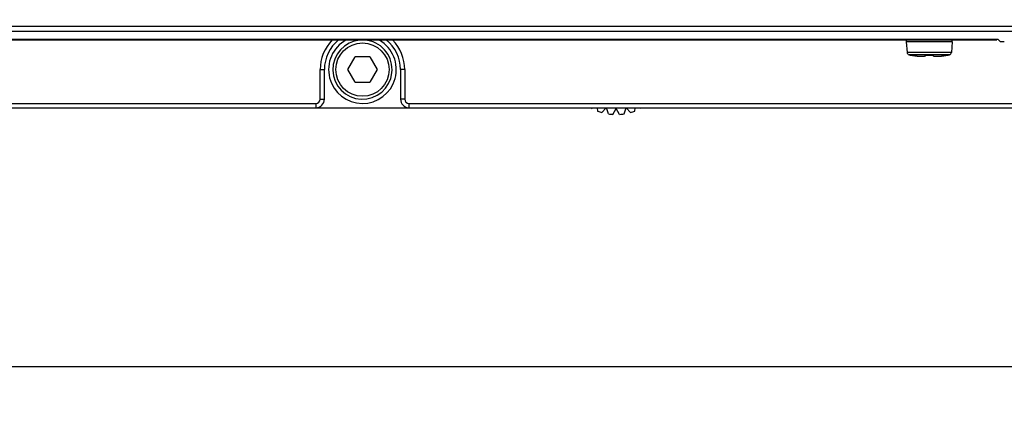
# Model space of a CAD drawing. Header units: millimetres. Extents: x 0 to 420, y 0 to 297.
# Tile 19 of 49: x 122 to 157, y 150 to 164. Entities that reach past the tile are written whole.
import ezdxf

# ---------------------------------------------------------------- set-up
doc = ezdxf.new("R2010")
doc.units = ezdxf.units.MM
doc.header["$LTSCALE"] = 23.1
doc.layers.get('0').update_dxf_attribs({"linetype": 'CONTINUOUS'})
doc.layers.add('DIM_PILOTEES', color=7, linetype='CONTINUOUS')
doc.styles.get("Standard").update_dxf_attribs({"font": 'txt', "width": 0.7})
doc.dimstyles.new('DIMSTYLE_1', dxfattribs={"dimtxt": 2.5, "dimasz": 3.5, "dimexe": 2, "dimexo": 0, "dimtad": 1, "dimlfac": 3.333333, "dimdsep": 46, "dimtxsty": 'STANDARD', "dimblk": '_FILLED', "dimblk1": '_FILLED', "dimblk2": '_FILLED', "dimcen": 0.09, "dimazin": 2, "dimtp": 0.5, "dimtm": 0.5, "dimtfac": 1, "dimtofl": 0, "dimtmove": 0, "dimatfit": 3, "dimldrblk": '_FILLED', "dimfxl": 1, "dimtolj": 1, "dimarcsym": 0})

# ---------------------------------------------------------------- blocks, each defined once
blk = doc.blocks.new('_FILLED')
at = {"color": 0, "linetype": 'BYBLOCK'}
blk.add_solid([(0, 0), (-1, 0.1429), (-1, -0.1429)], dxfattribs=at)
blk = doc.blocks.new('*D15')
at = {"layer": 'DIM_PILOTEES', "color": 2, "linetype": 'CONTINUOUS'}
for p, q in [((46.859, 179.526), (46.859, 150.045)), ((164.759, 179.526), (164.759, 150.045)), ((46.859, 152.045), (105.809, 152.045)), ((164.759, 152.045), (105.809, 152.045))]:
    blk.add_line(p, q, dxfattribs=at)
at = {"layer": 'DIM_PILOTEES', "color": 2, "linetype": 'CONTINUOUS', "xscale": 3.5, "yscale": 3.5, "zscale": 3.5, "rotation": 180}
blk.add_blockref('_FILLED', (46.859, 152.045), dxfattribs=at)
at = {"layer": 'DIM_PILOTEES', "color": 2, "linetype": 'CONTINUOUS', "xscale": 3.5, "yscale": 3.5, "zscale": 3.5}
blk.add_blockref('_FILLED', (164.759, 152.045), dxfattribs=at)

msp = doc.modelspace()

# ---------------------------------------------------------------- linework, layer by layer
at = {"color": 7, "linetype": 'CONTINUOUS'}
for p, q in [((158.1968, 164.0969), (53.4207, 164.0969)), ((158.1968, 163.9212), (53.4207, 163.9212)), ((156.8538, 163.6401), (54.7638, 163.6401)), ((54.8088, 163.6255), (156.8088, 163.6255)), ((155.2281, 163.5602), (153.5895, 163.5602)), ((153.5895, 163.5602), (153.6226, 163.181)), ((155.2281, 163.5602), (155.1949, 163.181)), ((156.8088, 163.6401), (156.8088, 163.6255)), ((156.9219, 163.5719), (156.8538, 163.6401)), ((155.1949, 163.181), (153.6226, 163.181)), ((155.124, 163.1009), (153.6935, 163.1009)), ((153.7824, 163.0831), (153.7825, 163.0841)), ((153.7877, 163.0837), (153.7885, 163.0837)), ((153.7885, 163.0837), (153.793, 163.0831)), ((153.793, 163.0831), (153.7951, 163.0829)), ((153.7951, 163.0829), (153.7984, 163.0824)), ((153.7984, 163.0824), (153.8023, 163.0819)), ((153.8023, 163.0819), (153.809, 163.0809)), ((153.809, 163.0809), (153.8168, 163.0797)), ((153.8168, 163.0797), (153.8256, 163.0783)), ((153.8256, 163.0783), (153.8386, 163.0762)), ((153.8386, 163.0762), (153.8446, 163.0752)), ((153.8446, 163.0752), (153.8763, 163.0701)), ((153.8446, 163.0752), (153.8446, 163.0752)), ((154.2994, 163.0831), (154.3043, 163.0834)), ((154.3037, 163.0834), (154.3086, 163.0836)), ((154.3083, 163.0836), (154.3131, 163.0837)), ((154.3131, 163.0837), (154.3181, 163.0837)), ((154.3179, 163.0837), (154.3233, 163.0837)), ((154.3264, 163.0841), (154.3264, 163.0836)), ((154.4911, 163.0841), (154.4911, 163.0836)), ((154.5263, 163.0824), (154.5265, 163.0819)), ((154.5263, 163.0824), (154.5265, 163.0819)), ((154.9729, 163.0752), (154.9844, 163.0771)), ((154.9729, 163.0752), (154.9729, 163.0752)), ((154.9844, 163.0771), (154.9958, 163.0789)), ((154.9958, 163.0789), (155.0058, 163.0805)), ((155.0058, 163.0805), (155.0123, 163.0815)), ((155.0123, 163.0815), (155.0161, 163.082)), ((155.0161, 163.082), (155.0196, 163.0825)), ((155.0196, 163.0825), (155.0226, 163.0829)), ((155.0226, 163.0829), (155.0245, 163.0831)), ((155.0245, 163.0831), (155.0294, 163.0837)), ((155.0292, 163.0837), (155.0297, 163.0837)), ((155.035, 163.0841), (155.0351, 163.0831)), ((133.7891, 162.5755), (134.049, 163.0255)), ((134.5686, 163.0255), (134.049, 163.0255)), ((134.5686, 163.0255), (134.8284, 162.5755)), ((153.8761, 163.0701), (153.9115, 163.0648)), ((153.9115, 163.0648), (153.9454, 163.0603)), ((153.9775, 163.0565), (154.0086, 163.0532)), ((153.9969, 163.0544), (153.9997, 163.0541)), ((154.0083, 163.0532), (154.0377, 163.0506)), ((154.0181, 163.0523), (154.0193, 163.0522)), ((154.0374, 163.0506), (154.0651, 163.0485)), ((154.0649, 163.0485), (154.0908, 163.047)), ((154.0906, 163.047), (154.1147, 163.046)), ((154.1145, 163.046), (154.1369, 163.0456)), ((154.1369, 163.0456), (154.1574, 163.0455)), ((154.1761, 163.046), (154.1934, 163.0468)), ((154.1933, 163.0468), (154.2088, 163.0481)), ((154.2087, 163.0481), (154.2227, 163.0497)), ((154.2226, 163.0497), (154.235, 163.0517)), ((154.2349, 163.0517), (154.2459, 163.0541)), ((154.2458, 163.0541), (154.2556, 163.0569)), ((154.2556, 163.0568), (154.2643, 163.0601)), ((154.2642, 163.0601), (154.2721, 163.064)), ((132.8088, 162.5755), (132.9588, 162.5755)), ((132.8088, 161.5255), (132.8088, 162.5755)), ((132.9588, 161.5255), (132.9588, 162.5755)), ((134.049, 162.1255), (133.7891, 162.5755)), ((134.8284, 162.5755), (134.5686, 162.1255)), ((135.8088, 162.5755), (135.6588, 162.5755)), ((135.6588, 162.5755), (135.6588, 161.5255)), ((135.8088, 162.5755), (135.8088, 161.5255)), ((134.049, 162.1255), (134.5686, 162.1255)), ((107.4588, 161.3755), (132.6588, 161.3755)), ((132.6588, 161.3755), (132.6588, 161.2255)), ((132.8088, 161.5255), (132.9588, 161.5255)), ((135.8088, 161.5255), (135.6588, 161.5255)), ((135.9588, 161.3755), (162.6588, 161.3755)), ((135.9588, 161.3755), (135.9588, 161.2255)), ((47.3088, 161.2255), (164.3088, 161.2255)), ((142.4346, 161.1997), (142.4643, 161.2213)), ((142.6361, 161.2213), (142.6484, 161.1046)), ((142.8021, 161.0546), (142.9522, 161.2213)), ((143.031, 161.006), (142.961, 161.2213)), ((143.1918, 160.9891), (143.3088, 161.1917)), ((143.4257, 160.9891), (143.3088, 161.1917)), ((143.5865, 161.006), (143.6565, 161.2213)), ((143.6653, 161.2213), (143.8154, 161.0546)), ((143.9692, 161.1046), (143.9814, 161.2213)), ((144.1532, 161.2213), (144.1829, 161.1997))]:
    msp.add_line(p, q, dxfattribs=at)
for points in [[(154.2721, 163.064), (154.2793, 163.0688), (154.2856, 163.0746)], [(154.2816, 163.0807), (154.2818, 163.0807), (154.2827, 163.081), (154.2842, 163.0813), (154.2863, 163.0817), (154.2889, 163.0821)], [(154.2856, 163.0746), (154.291, 163.0819), (154.2912, 163.0824)], [(154.2889, 163.0821), (154.292, 163.0824), (154.2955, 163.0828), (154.2994, 163.0831)], [(154.2912, 163.0824), (154.2934, 163.0826), (154.2967, 163.0829), (154.3004, 163.0832)], [(154.3228, 163.0837), (154.3502, 163.0831), (154.3794, 163.0828), (154.4085, 163.0826), (154.4377, 163.0828), (154.4669, 163.0831)], [(154.4669, 163.0831), (154.4947, 163.0837), (154.4996, 163.0837), (154.5044, 163.0837), (154.5089, 163.0836), (154.5132, 163.0834), (154.5172, 163.0832), (154.5208, 163.0829), (154.5241, 163.0826)], [(154.5241, 163.0826), (154.5271, 163.0823), (154.5297, 163.0819), (154.5318, 163.0816), (154.5336, 163.0812), (154.5348, 163.081), (154.5356, 163.0808)], [(154.5265, 163.0819), (154.5319, 163.0746), (154.5383, 163.0688), (154.5454, 163.064), (154.5533, 163.0601), (154.5619, 163.0569), (154.5716, 163.0541), (154.5826, 163.0517), (154.5949, 163.0497), (154.6087, 163.0481), (154.6241, 163.0468), (154.6413, 163.046), (154.6601, 163.0455), (154.6806, 163.0456), (154.7028, 163.046), (154.7268, 163.047), (154.7524, 163.0485), (154.7798, 163.0506), (154.809, 163.0532), (154.8398, 163.0564), (154.8721, 163.0603), (154.906, 163.0648), (154.9412, 163.0701), (154.9729, 163.0752)], [(153.9112, 163.0649), (153.945, 163.0604), (153.9778, 163.0564)], [(154.1367, 163.0456), (154.1573, 163.0455), (154.1763, 163.046)]]:
    msp.add_lwpolyline(points, dxfattribs=at)
msp.add_circle((134.3088, 162.5755), 0.945, dxfattribs=at)
for centre, radius, start, end in [((134.3088, 162.5755), 1.5, 135.52917, 180), ((134.3088, 162.5755), 1.35, 128.75888, 180), ((134.3088, 162.5755), 1.2, 118.8894, 60), ((134.3088, 162.5755), 1.05, 95, 80), ((134.3088, 162.5755), 1.35, 0, 51.24106), ((134.3088, 162.5755), 1.5, 0, 44.47069), ((153.6492, 163.5655), 0.06, 90, 185), ((155.1683, 163.5655), 0.06, 355, 90), ((153.7123, 163.1889), 0.09, 185, 257.96061), ((154.4088, 166.4545), 3.429, 257.96061, 259.47443), ((153.7878, 163.1126), 0.03, 259.47443, 279.93883), ((153.788, 163.1137), 0.0301, 259.51148, 270.67187), ((154.2693, 165.5993), 2.5596, 260.45024, 260.60899), ((154.2685, 165.5944), 2.5546, 260.60882, 260.99738), ((154.2664, 163.1056), 0.0304, 267.91064, 306.99322), ((154.3177, 162.7186), 0.3656, 88.62695, 89.55635), ((154.4088, 166.5208), 3.4376, 268.62737, 271.37251), ((154.4999, 162.7178), 0.3664, 90.45885, 91.3724), ((154.5511, 163.1056), 0.0304, 233.00687, 272.09246), ((154.5492, 165.5936), 2.5538, 278.99359, 279.38712), ((154.549, 165.5949), 2.5551, 279.387, 279.54973), ((155.0297, 163.1126), 0.03, 260.06063, 280.52557), ((155.0296, 163.1137), 0.0301, 269.32494, 280.48603), ((154.4088, 166.4545), 3.429, 280.52557, 282.03939), ((155.1052, 163.1889), 0.09, 282.03939, 355), ((154.2659, 165.5785), 2.5385, 260.99742, 261.31219), ((154.2625, 165.5559), 2.5157, 261.3116, 261.86043), ((154.2573, 165.5196), 2.479, 261.86086, 262.14705), ((154.2511, 165.4745), 2.4334, 262.14641, 262.58258), ((154.2423, 165.4063), 2.3647, 262.58239, 263.02844), ((154.2347, 165.3449), 2.3028, 263.02905, 263.30624), ((154.2238, 165.251), 2.2082, 263.30429, 264.10346), ((154.2055, 165.0748), 2.0312, 264.18596, 264.70525), ((154.6198, 164.9916), 1.9475, 275.12284, 275.26481), ((154.6126, 165.0686), 2.0249, 275.26718, 275.7874), ((154.6022, 165.1716), 2.1284, 275.7862, 276.18248), ((154.5932, 165.2553), 2.2126, 276.18233, 276.576), ((154.5835, 165.339), 2.2969, 276.57622, 277.03791), ((154.5748, 165.4096), 2.368, 277.03714, 277.37681), ((154.5667, 165.4725), 2.4314, 277.37737, 277.87959), ((154.5601, 165.5202), 2.4795, 277.8786, 278.13463), ((154.555, 165.5559), 2.5157, 278.13513, 278.66877), ((154.5513, 165.5806), 2.5406, 278.66817, 278.99362), ((132.6588, 161.5255), 0.3, 270, 360), ((132.6588, 161.5255), 0.15, 270, 360), ((135.9588, 161.5255), 0.3, 180, 270), ((135.9588, 161.5255), 0.15, 180, 270), ((143.3088, 162.8755), 1.89, 249.54852, 254.45148), ((143.3088, 162.8755), 1.89, 261.54852, 266.45148), ((143.3088, 162.8755), 1.89, 273.54852, 278.45148), ((143.3088, 162.8755), 1.89, 285.54852, 290.45148)]:
    msp.add_arc(centre, radius, start, end, dxfattribs=at)
msp.add_ellipse((157.0719, 163.572), major_axis=(0.15, 0), ratio=0.0174551, start_param=-3.1241394, end_param=-1.5707963, dxfattribs=at)
for points, knots in [([(153.7938, 163.0831), (153.7922, 163.0833), (153.7894, 163.0837), (153.7861, 163.084), (153.7843, 163.0842), (153.7833, 163.0843), (153.7828, 163.0842), (153.7825, 163.0842), (153.7825, 163.0841)], [0, 0, 0, 0, 0.4280498, 0.7414525, 0.8527525, 0.9328721, 0.9815485, 1, 1, 1, 1]), ([(153.8446, 163.0752), (153.8398, 163.076), (153.8228, 163.0788), (153.8059, 163.0815), (153.7938, 163.0831)], [0, 0, 0, 0, 0.2886763, 1, 1, 1, 1]), ([(154.0193, 163.0522), (154.0373, 163.0506), (154.0716, 163.0479), (154.1205, 163.0457), (154.1635, 163.0455), (154.1998, 163.0473), (154.2284, 163.051), (154.2472, 163.0558), (154.2577, 163.0612), (154.2627, 163.0653), (154.2655, 163.0701), (154.2656, 163.0736), (154.2653, 163.0752)], [0, 0, 0, 0, 0.2103641, 0.4018805, 0.570264, 0.7119558, 0.8244164, 0.9066275, 0.9369402, 0.961077, 0.9809847, 1, 1, 1, 1]), ([(154.2857, 163.0825), (154.2827, 163.0822), (154.2775, 163.0814), (154.2716, 163.08), (154.2681, 163.0785), (154.2662, 163.0774), (154.2652, 163.076), (154.2653, 163.0752)], [0, 0, 0, 0, 0.3986581, 0.6989653, 0.8094193, 0.8937028, 1, 1, 1, 1]), ([(154.3205, 163.0842), (154.3173, 163.0843), (154.3057, 163.0842), (154.2941, 163.0836), (154.2857, 163.0825)], [0, 0, 0, 0, 0.2725123, 1, 1, 1, 1]), ([(154.5316, 163.0826), (154.529, 163.0829), (154.5175, 163.084), (154.5059, 163.0843), (154.4969, 163.0842)], [0, 0, 0, 0, 0.2220104, 1, 1, 1, 1]), ([(154.5522, 163.0752), (154.5524, 163.076), (154.5513, 163.0775), (154.5494, 163.0785), (154.5459, 163.08), (154.5399, 163.0814), (154.5346, 163.0822), (154.5316, 163.0826)], [0, 0, 0, 0, 0.1060648, 0.1903143, 0.3008251, 0.6012854, 1, 1, 1, 1]), ([(154.5522, 163.0752), (154.5519, 163.0736), (154.552, 163.0702), (154.5547, 163.0654), (154.5596, 163.0613), (154.5699, 163.056), (154.5883, 163.0512), (154.6164, 163.0474), (154.6519, 163.0455), (154.6942, 163.0456), (154.7422, 163.0477), (154.776, 163.0502), (154.7937, 163.0518)], [0, 0, 0, 0, 0.019166, 0.0391841, 0.0633697, 0.0936754, 0.1757606, 0.2880201, 0.4295149, 0.5977833, 0.7893494, 1, 1, 1, 1]), ([(155.0236, 163.0831), (155.0202, 163.0826), (155.0033, 163.0802), (154.9864, 163.0775), (154.9729, 163.0752)], [0, 0, 0, 0, 0.1965636, 1, 1, 1, 1]), ([(155.035, 163.0841), (155.035, 163.0842), (155.0347, 163.0842), (155.0342, 163.0843), (155.0332, 163.0842), (155.0313, 163.084), (155.028, 163.0837), (155.0252, 163.0833), (155.0236, 163.0831)], [0, 0, 0, 0, 0.0184332, 0.067126, 0.1472777, 0.2586189, 0.5720661, 1, 1, 1, 1])]:
    msp.add_open_spline(points, degree=3, knots=knots, dxfattribs=at)

# ---------------------------------------------------------------- dimensions: what is measured, and where the dimension line sits
at = {"layer": 'DIM_PILOTEES', "color": 2, "linetype": 'CONTINUOUS'}
dim = msp.add_linear_dim(base=(164.7588, 152.045), p1=(46.8588, 179.5257), p2=(164.7588, 179.5257), dimstyle='DIMSTYLE_1', dxfattribs=at)
dim.commit()
dim.dimension.update_dxf_attribs({"geometry": '*D15', "text_midpoint": (103.4324, 152.045), "dimtype": 160})

doc.saveas('drawing.dxf')
